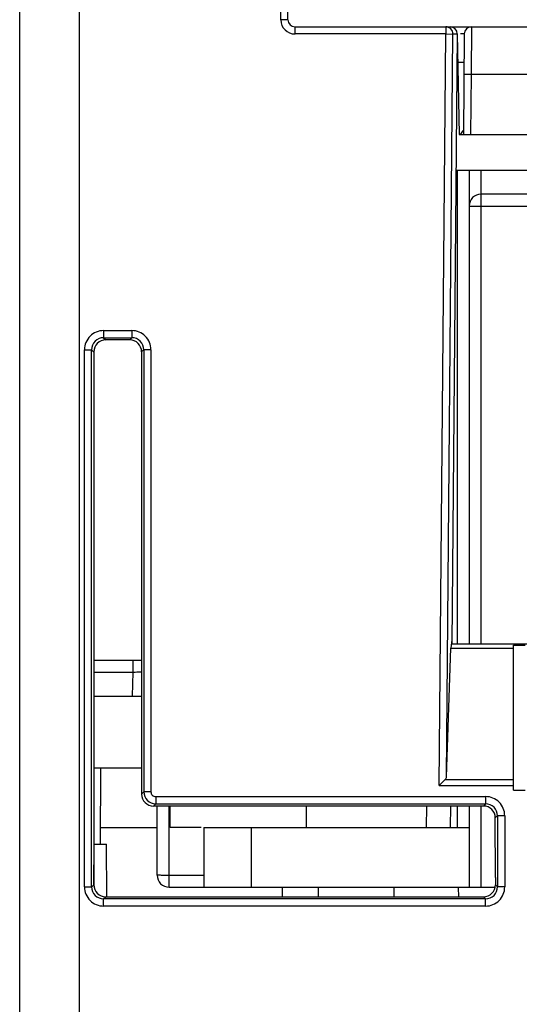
# Model space of a CAD drawing. Header units: millimetres. Extents: x 10777 to 12153, y -350 to 623.
# Tile 9 of 59: x 10931 to 10948, y 114 to 147. Entities that reach past the tile are written whole.
import ezdxf

# ---------------------------------------------------------------- set-up
doc = ezdxf.new("R2010")
doc.units = ezdxf.units.MM
doc.layers.add('07_ALL_FEATURES', color=7, linetype='Continuous')

msp = doc.modelspace()

# ---------------------------------------------------------------- linework, layer by layer
at = {"layer": '07_ALL_FEATURES', "color": 7, "linetype": 'Continuous'}
for p, q in [((10931.067, 112.112), (10931.067, 181.472)), ((10940.043, 147.068), (10939.882, 156.291)), ((10933.067, 112.112), (10933.067, 156.112)), ((10939.803, 147.064), (10939.645, 156.112)), ((10940.043, 147.068), (10939.803, 147.064)), ((10940.283, 146.592), (10940.283, 146.832)), ((10940.283, 146.832), (10987.743, 146.832)), ((10945.325, 146.832), (10945.325, 146.592)), ((10946.184, 146.832), (10946.173, 145.232)), ((10945.325, 146.592), (10940.283, 146.592)), ((10945.105, 121.442), (10945.325, 146.592)), ((10945.325, 146.592), (10945.565, 146.59)), ((10945.348, 121.729), (10945.565, 146.59)), ((10945.704, 146.59), (10945.526, 126.173)), ((10945.704, 146.59), (10945.565, 146.59)), ((10945.711, 146.596), (10945.769, 143.232)), ((10945.944, 146.594), (10945.915, 143.232)), ((10945.936, 145.632), (10945.728, 145.632)), ((10946.173, 145.232), (10945.933, 145.234)), ((10946.173, 145.232), (10946.155, 143.232)), ((10988.289, 145.232), (10946.173, 145.232)), ((10945.769, 143.232), (10949.719, 143.232)), ((10945.665, 142.032), (10948.528, 142.032)), ((10945.707, 142.032), (10945.707, 126.173)), ((10946.107, 142.032), (10946.107, 126.173)), ((10946.507, 126.173), (10946.507, 142.032)), ((10948.267, 141.232), (10946.507, 141.232)), ((10946.107, 140.832), (10948.667, 140.832)), ((10933.874, 136.664), (10933.874, 136.424)), ((10933.874, 136.664), (10934.819, 136.664)), ((10934.819, 136.664), (10934.819, 136.424)), ((10933.874, 136.424), (10933.946, 136.352)), ((10933.874, 136.424), (10934.819, 136.424)), ((10934.747, 136.352), (10933.946, 136.352)), ((10934.819, 136.424), (10934.747, 136.352)), ((10933.235, 118.04), (10933.235, 136.024)), ((10933.235, 136.024), (10933.475, 136.024)), ((10933.475, 118.04), (10933.475, 136.024)), ((10933.475, 136.024), (10933.547, 135.952)), ((10933.547, 135.952), (10933.55, 124.432)), ((10935.146, 135.952), (10935.143, 124.432)), ((10935.218, 136.024), (10935.146, 135.952)), ((10935.218, 136.024), (10935.218, 121.224)), ((10935.458, 136.024), (10935.218, 136.024)), ((10935.458, 136.024), (10935.458, 121.224)), ((10945.527, 126.314), (10945.497, 126.032)), ((10945.348, 121.729), (10945.497, 126.032)), ((10945.497, 126.032), (10947.587, 126.032)), ((10945.512, 126.173), (10964.952, 126.173)), ((10947.587, 121.281), (10947.587, 126.135)), ((10947.587, 126.135), (10947.987, 126.135)), ((10933.55, 125.632), (10935.143, 125.632)), ((10934.855, 125.632), (10934.855, 125.233)), ((10933.55, 125.233), (10934.855, 125.233)), ((10934.855, 125.233), (10934.827, 124.432)), ((10933.55, 124.432), (10933.549, 118.354)), ((10933.55, 124.432), (10935.143, 124.432)), ((10935.143, 124.432), (10935.144, 121.149)), ((10933.55, 122.032), (10935.143, 122.032)), ((10933.769, 119.471), (10933.783, 122.032)), ((10945.105, 121.442), (10945.306, 121.642)), ((10945.306, 121.642), (10947.587, 121.642)), ((10945.105, 121.442), (10947.587, 121.442)), ((10935.144, 121.149), (10935.218, 121.224)), ((10935.458, 121.224), (10935.218, 121.224)), ((10935.618, 121.064), (10935.618, 120.824)), ((10935.618, 121.064), (10946.659, 121.064)), ((10946.659, 121.064), (10946.659, 120.824)), ((10947.587, 121.281), (10947.987, 121.281)), ((10935.544, 120.75), (10935.618, 120.824)), ((10946.584, 120.75), (10935.544, 120.75)), ((10935.618, 120.824), (10946.659, 120.824)), ((10935.667, 118.432), (10935.667, 120.75)), ((10936.067, 118.032), (10936.067, 120.75)), ((10936.105, 120.032), (10936.099, 120.75)), ((10940.667, 120.032), (10940.667, 120.75)), ((10944.679, 120.75), (10944.673, 120.032)), ((10945.479, 120.75), (10945.473, 120.032)), ((10945.707, 120.75), (10945.707, 120.032)), ((10946.107, 120.75), (10946.107, 118.032)), ((10946.507, 118.032), (10946.507, 120.75)), ((10946.659, 120.824), (10946.584, 120.75)), ((10947.058, 120.424), (10946.984, 120.35)), ((10946.985, 118.354), (10946.984, 120.35)), ((10947.058, 120.424), (10947.058, 118.04)), ((10947.298, 120.424), (10947.058, 120.424)), ((10947.298, 120.424), (10947.298, 118.04)), ((10933.772, 120.032), (10935.667, 120.032)), ((10937.141, 120.032), (10936.105, 120.032)), ((10937.227, 120.032), (10937.227, 118.032)), ((10937.227, 120.032), (10946.107, 120.032)), ((10938.827, 118.032), (10938.827, 120.032)), ((10933.549, 118.113), (10933.561, 119.472)), ((10933.561, 119.472), (10933.972, 119.472)), ((10933.988, 117.711), (10933.972, 119.472)), ((10933.549, 118.354), (10933.547, 118.113)), ((10937.227, 118.429), (10936.067, 118.429)), ((10946.985, 118.354), (10946.986, 118.113)), ((10933.235, 118.04), (10933.475, 118.04)), ((10933.475, 118.04), (10933.547, 118.113)), ((10936.067, 118.032), (10946.986, 118.032)), ((10939.867, 117.711), (10939.867, 118.032)), ((10941.067, 117.711), (10941.067, 118.032)), ((10943.592, 118.032), (10943.586, 117.711)), ((10945.742, 118.026), (10945.747, 117.711)), ((10947.058, 118.04), (10946.986, 118.113)), ((10947.298, 118.04), (10947.058, 118.04)), ((10933.874, 117.64), (10933.945, 117.711)), ((10933.945, 117.711), (10946.589, 117.711)), ((10946.659, 117.64), (10946.589, 117.711)), ((10933.874, 117.401), (10933.874, 117.64)), ((10946.659, 117.64), (10933.874, 117.64)), ((10946.659, 117.401), (10933.874, 117.401)), ((10946.659, 117.401), (10946.659, 117.64))]:
    msp.add_line(p, q, dxfattribs=at)
for centre, radius, start, end in [((10940.283, 147.072), 0.48, 181, 270), ((10940.283, 147.072), 0.24, 181, 270), ((10945.325, 146.592), 0.24, 359.4778, 90.0135), ((10945.471, 146.592), 0.24, 1.0001, 90), ((10946.184, 146.592), 0.24, 90, 179.5), ((10945.903, 118.401), 28.197, 89.8726, 90.1754), ((10946.507, 142.832), 0.8, 137.7381, 149.8924), ((10946.507, 140.832), 0.4, 90, 180), ((10933.874, 136.025), 0.639, 89.9875, 180.0125), ((10934.819, 136.025), 0.639, 359.9875, 90.0125), ((10933.874, 136.025), 0.399, 89.9272, 180.0728), ((10934.819, 136.025), 0.399, 359.9272, 90.0728), ((10935.619, 121.224), 0.4, 180.0484, 269.9516), ((10935.618, 121.224), 0.16, 179.9789, 270.0211), ((10946.659, 120.425), 0.639, 359.9875, 90.0125), ((10946.659, 120.425), 0.399, 359.9272, 90.0728), ((10936.067, 118.432), 0.4, 180, 270), ((10933.874, 118.04), 0.639, 179.9875, 270.0125), ((10933.874, 118.04), 0.399, 179.9272, 270.0728), ((10946.659, 118.04), 0.639, 269.9875, 0.0125), ((10946.659, 118.04), 0.399, 269.9272, 0.0728)]:
    msp.add_arc(centre, radius, start, end, dxfattribs=at)
for centre, major_axis, ratio, start_param, end_param in [((10933.947, 135.952), (-0.254, 0.31), 0.998448, -0.685998, 0.883581), ((10934.746, 135.952), (0.254, 0.31), 0.998448, -0.883581, 0.685998), ((10945.108, 121.731), (0.24, 0.002), 0.671936, -0.60238, -0.028145), ((10935.544, 121.15), (0.325, 0.234), 0.999038, 2.517801, 4.087379), ((10946.584, 120.349), (0.325, 0.234), 0.999038, -0.623792, 0.945786), ((10933.947, 118.113), (0.172, 0.365), 0.990887, 2.009893, 3.579471), ((10946.586, 118.113), (-0.172, 0.365), 0.990887, -3.579471, -2.009893)]:
    msp.add_ellipse(centre, major_axis=major_axis, ratio=ratio, start_param=start_param, end_param=end_param, dxfattribs=at)
for points, knots in [([(10934.855, 125.233), (10934.881, 125.234), (10934.978, 125.237), (10935.074, 125.239), (10935.144, 125.239)], [0, 0, 0, 0, 0.276883, 1, 1, 1, 1]), ([(10936.067, 118.429), (10936.016, 118.429), (10935.922, 118.429), (10935.81, 118.429), (10935.739, 118.431), (10935.7, 118.429), (10935.683, 118.434), (10935.667, 118.43), (10935.667, 118.432)], [0, 0, 0, 0, 0.382139, 0.707117, 0.831419, 0.923617, 0.980504, 1, 1, 1, 1])]:
    msp.add_open_spline(points, degree=3, knots=knots, dxfattribs=at)

doc.saveas('drawing.dxf')
